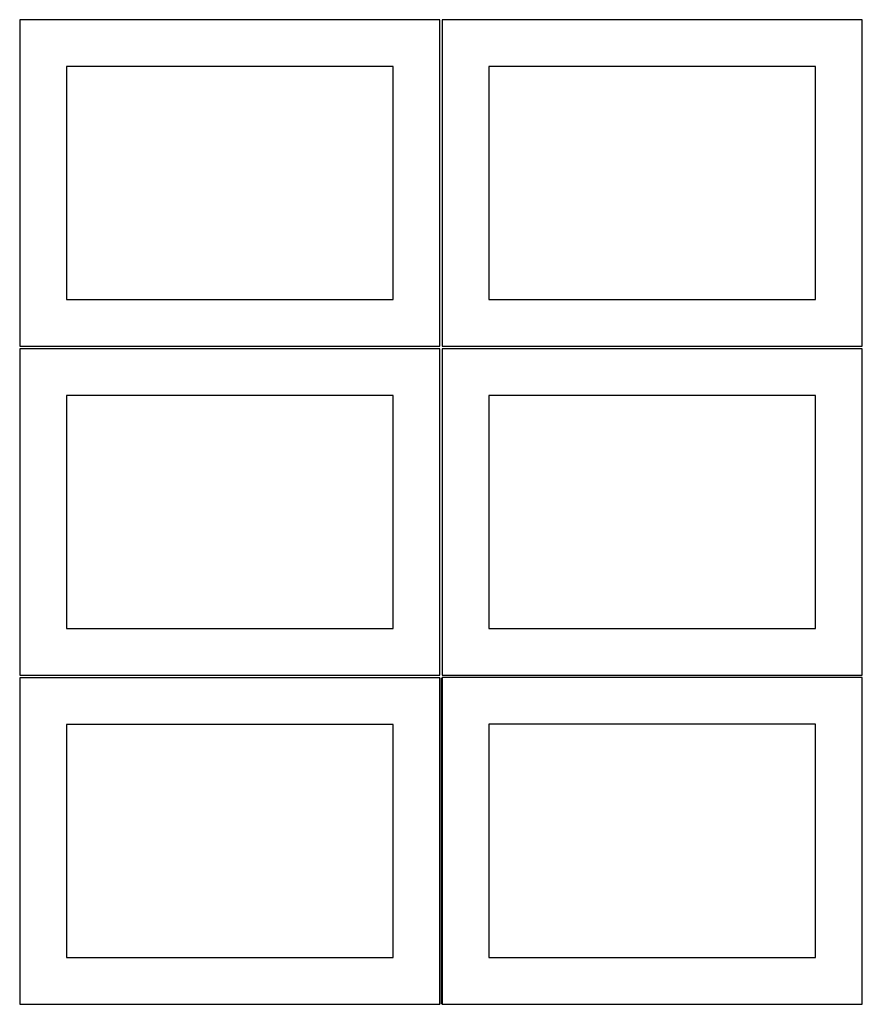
# Model space of a CAD drawing. Header units: millimetres. Extents: x 7 to 1243, y 7 to 2483.
# Tile 4 of 20: x 7 to 548, y 641 to 1274. Entities that reach past the tile are written whole.
import ezdxf

# ---------------------------------------------------------------- set-up
doc = ezdxf.new("R2010")
doc.units = ezdxf.units.MM
doc.layers.add('COMMON', color=5, linetype='CONTINUOUS', true_color=0x0000ff)
doc.layers.add('CUT', color=7, linetype='CONTINUOUS', true_color=0x000000)

msp = doc.modelspace()

# ---------------------------------------------------------------- linework, layer by layer
at = {"layer": 'COMMON'}
msp.add_line((277.291899, 851.062898), (277.291899, 641.083832), dxfattribs=at)
at = {"layer": 'CUT'}
for p, q in [((276.520965, 1274.125763), (6.520965, 1274.125763)), ((6.520965, 1274.125763), (6.520965, 1064.125763)), ((276.520965, 1064.125763), (276.520965, 1274.125763)), ((548.0419, 1274.125763), (278.0419, 1274.125763)), ((278.0419, 1274.125763), (278.0419, 1064.125763)), ((548.0419, 1064.125763), (548.0419, 1274.125763)), ((246.520965, 1244.125763), (36.520965, 1244.125763)), ((36.520965, 1244.125763), (36.520965, 1094.125763)), ((246.520965, 1094.125763), (246.520965, 1244.125763)), ((518.0419, 1244.125763), (308.0419, 1244.125763)), ((308.0419, 1244.125763), (308.0419, 1094.125763)), ((518.0419, 1094.125763), (518.0419, 1244.125763)), ((36.520965, 1094.125763), (246.520965, 1094.125763)), ((308.0419, 1094.125763), (518.0419, 1094.125763)), ((6.520965, 1064.125763), (276.520965, 1064.125763)), ((278.0419, 1064.125763), (548.0419, 1064.125763)), ((276.520965, 1062.604767), (6.520965, 1062.604767)), ((6.520965, 1062.604767), (6.520965, 852.604767)), ((276.520965, 852.604767), (276.520965, 1062.604767)), ((548.0419, 1062.604767), (278.0419, 1062.604767)), ((278.0419, 1062.604767), (278.0419, 852.604767)), ((548.0419, 852.604767), (548.0419, 1062.604767)), ((246.520965, 1032.604767), (36.520965, 1032.604767)), ((36.520965, 1032.604767), (36.520965, 882.604767)), ((246.520965, 882.604767), (246.520965, 1032.604767)), ((518.0419, 1032.604767), (308.0419, 1032.604767)), ((308.0419, 1032.604767), (308.0419, 882.604767)), ((518.0419, 882.604767), (518.0419, 1032.604767)), ((36.520965, 882.604767), (246.520965, 882.604767)), ((308.0419, 882.604767), (518.0419, 882.604767)), ((6.520965, 852.604767), (276.520965, 852.604767)), ((276.541899, 851.062898), (6.541899, 851.062898)), ((6.541899, 851.062898), (6.541899, 641.062898)), ((276.541899, 641.062898), (276.541899, 851.062898)), ((278.0419, 852.604767), (548.0419, 852.604767)), ((548.0419, 851.083832), (278.0419, 851.083832)), ((278.0419, 851.083832), (278.0419, 641.083832)), ((548.0419, 641.083832), (548.0419, 851.083832)), ((246.541899, 821.062898), (36.541899, 821.062898)), ((36.541899, 821.062898), (36.541899, 671.062898)), ((246.541899, 671.062898), (246.541899, 821.062898)), ((518.0419, 821.083832), (308.0419, 821.083832)), ((308.0419, 821.083832), (308.0419, 671.083832)), ((518.0419, 671.083832), (518.0419, 821.083832)), ((36.541899, 671.062898), (246.541899, 671.062898)), ((308.0419, 671.083832), (518.0419, 671.083832)), ((6.541899, 641.062898), (276.541899, 641.062898)), ((278.0419, 641.083832), (548.0419, 641.083832))]:
    msp.add_line(p, q, dxfattribs=at)

doc.saveas('drawing.dxf')
